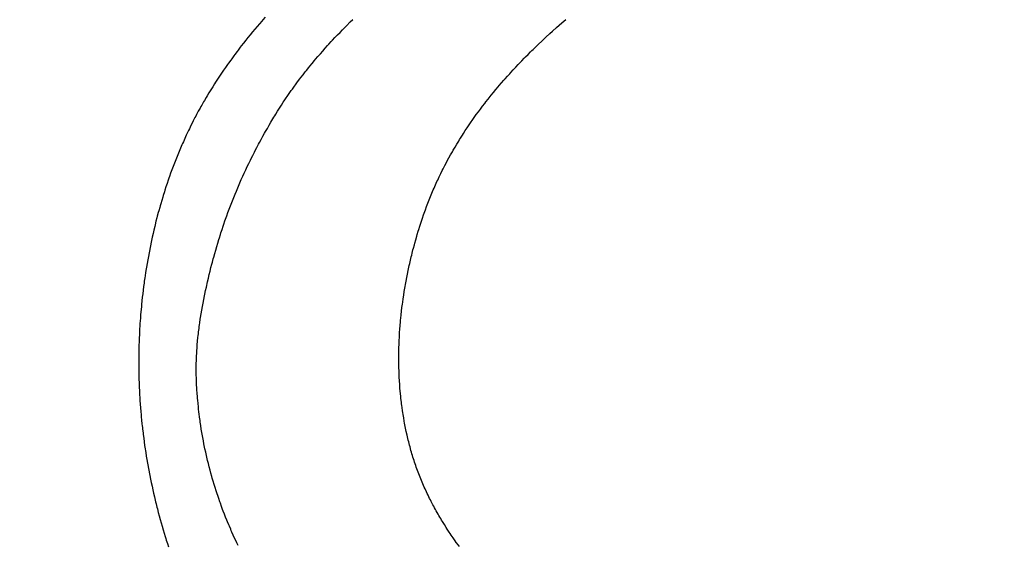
# Model space of a CAD drawing. Header units: inches. Extents: x 0 to 16, y 0 to 10.
# Tile 16 of 34: x 13.487 to 13.723, y 1.571 to 1.697. Entities that reach past the tile are written whole.
import ezdxf

# ---------------------------------------------------------------- set-up
doc = ezdxf.new("R2010")
doc.units = ezdxf.units.IN
doc.header["$LTSCALE"] = 0.935
doc.header["$MEASUREMENT"] = 0
doc.layers.get('0').update_dxf_attribs({"linetype": 'CONTINUOUS'})
doc.styles.get("Standard").update_dxf_attribs({"font": 'txt', "width": 0.8})
doc.dimstyles.new('DIMSTYLE_2', dxfattribs={"dimtxt": 0.15625, "dimasz": 0.1875, "dimexe": 0.125, "dimexo": 0.0625, "dimgap": 0.039062, "dimtad": 0, "dimtih": 1, "dimtoh": 1, "dimlfac": 15.384615, "dimzin": 4, "dimdsep": 46, "dimtxsty": 'STANDARD', "dimblk": '_FILLED', "dimblk1": '_FILLED', "dimblk2": '_FILLED', "dimcen": 0.09, "dimazin": 1, "dimtfac": 1, "dimtofl": 0, "dimtmove": 0, "dimatfit": 3, "dimldrblk": '_FILLED', "dimfxl": 1, "dimtolj": 1, "dimtzin": 4, "dimarcsym": 0})

# ---------------------------------------------------------------- blocks, each defined once
blk = doc.blocks.new('*D14')
at = {"color": 2, "linetype": 'CONTINUOUS'}
for p, q in [((11.64229, 3.47656), (11.6699, 3.47656)), ((11.6699, 3.47656), (11.75016, 2.93135)), ((11.75016, 2.93135), (13.1578, 2.93135))]:
    blk.add_line(p, q, dxfattribs=at)
at = {"color": 2, "linetype": 'CONTINUOUS', "insert": (13.23592, 3.00948), "char_height": 0.15625, "width": 0.625, "attachment_point": 1, "line_spacing_factor": 0.9}
blk.add_mtext('34.12', dxfattribs=at)
blk = doc.blocks.new('_FILLED')
at = {"color": 0, "linetype": 'BYBLOCK'}
blk.add_solid([(0, 0), (-1, 0.1667), (-1, -0.1667)], dxfattribs=at)
blk = doc.blocks.new('*D16')
at = {"color": 2, "linetype": 'CONTINUOUS'}
for p, q in [((11.43921, 3.50789), (11.73147, 3.50789)), ((11.73147, 3.50789), (11.77388, 3.17282)), ((11.77388, 3.17282), (13.1578, 3.17282))]:
    blk.add_line(p, q, dxfattribs=at)
at = {"color": 2, "linetype": 'CONTINUOUS', "insert": (13.23592, 3.25095), "char_height": 0.15625, "width": 0.625, "attachment_point": 1, "line_spacing_factor": 0.9}
blk.add_mtext('34.60', dxfattribs=at)
blk = doc.blocks.new('*D17')
at = {"color": 2, "linetype": 'CONTINUOUS'}
for p, q in [((11.33237, 3.51328), (11.47623, 3.87407)), ((11.47623, 3.87407), (13.1578, 3.87407)), ((11.27103, 3.51328), (11.33237, 3.51328))]:
    blk.add_line(p, q, dxfattribs=at)
at = {"color": 2, "linetype": 'CONTINUOUS', "insert": (13.23592, 3.9522), "char_height": 0.15625, "width": 0.625, "attachment_point": 1, "line_spacing_factor": 0.9}
blk.add_mtext('34.69', dxfattribs=at)
blk = doc.blocks.new('*D18')
at = {"color": 2, "linetype": 'CONTINUOUS'}
blk.add_line((11.85891, 3.50959), (13.1578, 3.50959), dxfattribs=at)
at = {"color": 2, "linetype": 'CONTINUOUS', "insert": (13.23592, 3.58772), "char_height": 0.15625, "width": 0.625, "attachment_point": 1, "line_spacing_factor": 0.9}
blk.add_mtext('34.63', dxfattribs=at)

msp = doc.modelspace()

# ---------------------------------------------------------------- linework, layer by layer
at = {"color": 2, "linetype": 'CONTINUOUS'}
for p, q in [((13.54473, 1.6959), (13.54417, 1.69526)), ((13.54529, 1.69655), (13.54473, 1.6959)), ((13.54557, 1.69687), (13.54529, 1.69655)), ((13.54614, 1.69751), (13.54557, 1.69687)), ((13.56553, 1.69542), (13.56645, 1.69635)), ((13.56645, 1.69635), (13.56708, 1.69696)), ((13.61579, 1.69498), (13.61642, 1.69554)), ((13.61642, 1.69554), (13.61707, 1.6961)), ((13.61707, 1.6961), (13.61803, 1.69693)), ((13.54253, 1.69329), (13.54199, 1.69263)), ((13.54307, 1.69395), (13.54253, 1.69329)), ((13.54362, 1.6946), (13.54307, 1.69395)), ((13.54417, 1.69526), (13.54362, 1.6946)), ((13.5628, 1.6926), (13.5634, 1.69323)), ((13.5634, 1.69323), (13.564, 1.69386)), ((13.564, 1.69386), (13.56461, 1.69449)), ((13.56461, 1.69449), (13.56522, 1.69511)), ((13.56522, 1.69511), (13.56553, 1.69542)), ((13.61326, 1.6927), (13.6142, 1.69356)), ((13.6142, 1.69356), (13.61483, 1.69413)), ((13.61483, 1.69413), (13.61579, 1.69498)), ((13.54093, 1.6913), (13.5404, 1.69063)), ((13.54146, 1.69197), (13.54093, 1.6913)), ((13.54199, 1.69263), (13.54146, 1.69197)), ((13.56103, 1.69068), (13.56132, 1.691)), ((13.56132, 1.691), (13.56191, 1.69165)), ((13.56191, 1.69165), (13.56221, 1.69197)), ((13.56221, 1.69197), (13.5628, 1.6926)), ((13.6111, 1.69066), (13.6114, 1.69095)), ((13.6114, 1.69095), (13.61233, 1.69183)), ((13.61233, 1.69183), (13.61264, 1.69212)), ((13.61264, 1.69212), (13.61326, 1.6927)), ((13.53886, 1.68859), (13.5386, 1.68825)), ((13.53937, 1.68927), (13.53886, 1.68859)), ((13.53963, 1.68961), (13.53937, 1.68927)), ((13.54014, 1.69029), (13.53963, 1.68961)), ((13.5404, 1.69063), (13.54014, 1.69029)), ((13.55873, 1.68808), (13.5593, 1.68873)), ((13.5593, 1.68873), (13.55987, 1.68939)), ((13.55987, 1.68939), (13.56045, 1.69004)), ((13.56045, 1.69004), (13.56103, 1.69068)), ((13.60838, 1.68798), (13.60898, 1.68858)), ((13.60898, 1.68858), (13.60958, 1.68918)), ((13.60958, 1.68918), (13.60988, 1.68948)), ((13.60988, 1.68948), (13.61018, 1.68977)), ((13.61018, 1.68977), (13.61049, 1.69007)), ((13.61049, 1.69007), (13.6111, 1.69066)), ((13.5371, 1.68618), (13.53661, 1.68548)), ((13.53735, 1.68653), (13.5371, 1.68618)), ((13.53785, 1.68722), (13.53735, 1.68653)), ((13.5381, 1.68756), (13.53785, 1.68722)), ((13.5386, 1.68825), (13.5381, 1.68756)), ((13.55679, 1.68575), (13.55734, 1.68642)), ((13.55734, 1.68642), (13.55789, 1.68709)), ((13.55789, 1.68709), (13.55817, 1.68742)), ((13.55817, 1.68742), (13.55873, 1.68808)), ((13.60603, 1.68554), (13.60661, 1.68615)), ((13.60661, 1.68615), (13.6069, 1.68646)), ((13.6069, 1.68646), (13.60749, 1.68707)), ((13.60749, 1.68707), (13.60808, 1.68768)), ((13.60808, 1.68768), (13.60838, 1.68798)), ((13.53565, 1.68407), (13.53517, 1.68337)), ((13.53613, 1.68478), (13.53565, 1.68407)), ((13.53661, 1.68548), (13.53613, 1.68478)), ((13.55465, 1.68305), (13.55517, 1.68373)), ((13.55517, 1.68373), (13.5557, 1.68441)), ((13.5557, 1.68441), (13.55597, 1.68475)), ((13.55597, 1.68475), (13.55651, 1.68542)), ((13.55651, 1.68542), (13.55679, 1.68575)), ((13.60403, 1.68336), (13.60459, 1.68398)), ((13.60459, 1.68398), (13.60488, 1.6843)), ((13.60488, 1.6843), (13.60545, 1.68492)), ((13.60545, 1.68492), (13.60603, 1.68554)), ((13.53401, 1.68158), (13.53355, 1.68086)), ((13.53424, 1.68194), (13.53401, 1.68158)), ((13.5347, 1.68265), (13.53424, 1.68194)), ((13.53517, 1.68337), (13.5347, 1.68265)), ((13.55336, 1.68134), (13.55387, 1.68203)), ((13.55387, 1.68203), (13.55438, 1.68271)), ((13.55438, 1.68271), (13.55465, 1.68305)), ((13.60208, 1.68113), (13.60263, 1.68177)), ((13.60263, 1.68177), (13.60319, 1.68241)), ((13.60319, 1.68241), (13.60347, 1.68272)), ((13.60347, 1.68272), (13.60403, 1.68336)), ((13.53265, 1.67941), (13.53221, 1.67868)), ((13.5331, 1.68013), (13.53265, 1.67941)), ((13.53355, 1.68086), (13.5331, 1.68013)), ((13.55138, 1.67856), (13.55186, 1.67926)), ((13.55186, 1.67926), (13.55235, 1.67995)), ((13.55235, 1.67995), (13.5526, 1.6803)), ((13.5526, 1.6803), (13.5531, 1.68099)), ((13.5531, 1.68099), (13.55336, 1.68134)), ((13.60019, 1.67886), (13.60073, 1.67951)), ((13.60073, 1.67951), (13.60127, 1.68016)), ((13.60127, 1.68016), (13.60181, 1.68081)), ((13.60181, 1.68081), (13.60208, 1.68113)), ((13.53135, 1.67721), (13.53093, 1.67647)), ((13.53157, 1.67758), (13.53135, 1.67721)), ((13.532, 1.67831), (13.53157, 1.67758)), ((13.53221, 1.67868), (13.532, 1.67831)), ((13.54997, 1.67644), (13.55043, 1.67715)), ((13.55043, 1.67715), (13.55066, 1.6775)), ((13.55066, 1.6775), (13.55114, 1.67821)), ((13.55114, 1.67821), (13.55138, 1.67856)), ((13.59811, 1.67621), (13.59862, 1.67688)), ((13.59862, 1.67688), (13.59888, 1.67721)), ((13.59888, 1.67721), (13.5994, 1.67787)), ((13.5994, 1.67787), (13.59967, 1.6782)), ((13.59967, 1.6782), (13.60019, 1.67886)), ((13.53011, 1.67498), (13.52971, 1.67423)), ((13.53052, 1.67572), (13.53011, 1.67498)), ((13.53072, 1.6761), (13.53052, 1.67572)), ((13.53093, 1.67647), (13.53072, 1.6761)), ((13.54839, 1.67392), (13.54862, 1.6743)), ((13.54862, 1.6743), (13.54906, 1.67502)), ((13.54906, 1.67502), (13.54951, 1.67573)), ((13.54951, 1.67573), (13.54997, 1.67644)), ((13.5966, 1.67418), (13.5971, 1.67486)), ((13.5971, 1.67486), (13.5976, 1.67553)), ((13.5976, 1.67553), (13.59811, 1.67621)), ((13.52873, 1.67233), (13.52835, 1.67157)), ((13.52892, 1.67271), (13.52873, 1.67233)), ((13.52931, 1.67347), (13.52892, 1.67271)), ((13.52951, 1.67385), (13.52931, 1.67347)), ((13.52971, 1.67423), (13.52951, 1.67385)), ((13.54705, 1.67166), (13.54749, 1.67242)), ((13.54749, 1.67242), (13.54772, 1.67279)), ((13.54772, 1.67279), (13.54817, 1.67355)), ((13.54817, 1.67355), (13.54839, 1.67392)), ((13.59491, 1.67177), (13.59538, 1.67246)), ((13.59538, 1.67246), (13.59563, 1.67281)), ((13.59563, 1.67281), (13.59611, 1.67349)), ((13.59611, 1.67349), (13.5966, 1.67418)), ((13.52761, 1.67004), (13.52724, 1.66926)), ((13.52779, 1.67042), (13.52761, 1.67004)), ((13.52797, 1.67081), (13.52779, 1.67042)), ((13.52835, 1.67157), (13.52797, 1.67081)), ((13.54556, 1.66902), (13.54598, 1.66978)), ((13.54598, 1.66978), (13.54619, 1.67015)), ((13.54619, 1.67015), (13.54662, 1.67091)), ((13.54662, 1.67091), (13.54705, 1.67166)), ((13.59328, 1.6693), (13.59351, 1.66966)), ((13.59351, 1.66966), (13.59397, 1.67036)), ((13.59397, 1.67036), (13.59443, 1.67107)), ((13.59443, 1.67107), (13.59491, 1.67177)), ((13.52636, 1.66732), (13.52619, 1.66693)), ((13.52654, 1.66771), (13.52636, 1.66732)), ((13.52689, 1.66849), (13.52654, 1.66771)), ((13.52706, 1.66888), (13.52689, 1.66849)), ((13.52724, 1.66926), (13.52706, 1.66888)), ((13.54453, 1.66712), (13.54473, 1.6675)), ((13.54473, 1.6675), (13.54514, 1.66826)), ((13.54514, 1.66826), (13.54556, 1.66902)), ((13.59194, 1.66715), (13.59238, 1.66787)), ((13.59238, 1.66787), (13.59261, 1.66823)), ((13.59261, 1.66823), (13.59283, 1.66859)), ((13.59283, 1.66859), (13.59328, 1.6693)), ((13.52552, 1.66536), (13.52519, 1.66457)), ((13.52569, 1.66575), (13.52552, 1.66536)), ((13.52585, 1.66614), (13.52569, 1.66575)), ((13.52619, 1.66693), (13.52585, 1.66614)), ((13.54314, 1.66445), (13.54353, 1.66522)), ((13.54353, 1.66522), (13.54373, 1.6656)), ((13.54373, 1.6656), (13.54413, 1.66636)), ((13.54413, 1.66636), (13.54453, 1.66712)), ((13.59046, 1.6646), (13.59087, 1.66533)), ((13.59087, 1.66533), (13.59108, 1.6657)), ((13.59108, 1.6657), (13.59151, 1.66643)), ((13.59151, 1.66643), (13.59194, 1.66715)), ((13.52456, 1.66298), (13.52425, 1.66218)), ((13.52487, 1.66377), (13.52456, 1.66298)), ((13.52503, 1.66417), (13.52487, 1.66377)), ((13.52519, 1.66457), (13.52503, 1.66417)), ((13.54183, 1.66176), (13.5422, 1.66253)), ((13.5422, 1.66253), (13.54257, 1.6633)), ((13.54257, 1.6633), (13.54276, 1.66368)), ((13.54276, 1.66368), (13.54314, 1.66445)), ((13.58905, 1.66199), (13.58944, 1.66274)), ((13.58944, 1.66274), (13.58964, 1.66311)), ((13.58964, 1.66311), (13.59005, 1.66386)), ((13.59005, 1.66386), (13.59046, 1.6646)), ((13.5235, 1.66017), (13.52321, 1.65937)), ((13.52365, 1.66058), (13.5235, 1.66017)), ((13.52395, 1.66138), (13.52365, 1.66058)), ((13.52425, 1.66218), (13.52395, 1.66138)), ((13.54075, 1.65944), (13.5411, 1.66022)), ((13.5411, 1.66022), (13.54146, 1.66099)), ((13.54146, 1.66099), (13.54183, 1.66176)), ((13.58809, 1.6601), (13.58847, 1.66086)), ((13.58847, 1.66086), (13.58866, 1.66124)), ((13.58866, 1.66124), (13.58905, 1.66199)), ((13.52293, 1.65856), (13.52266, 1.65775)), ((13.52307, 1.65896), (13.52293, 1.65856)), ((13.52321, 1.65937), (13.52307, 1.65896)), ((13.53972, 1.65711), (13.54006, 1.65789)), ((13.54006, 1.65789), (13.5404, 1.65866)), ((13.5404, 1.65866), (13.54075, 1.65944)), ((13.58682, 1.6574), (13.58718, 1.65817)), ((13.58718, 1.65817), (13.58736, 1.65856)), ((13.58736, 1.65856), (13.58772, 1.65933)), ((13.58772, 1.65933), (13.58809, 1.6601)), ((13.52199, 1.65571), (13.52173, 1.65489)), ((13.52212, 1.65612), (13.52199, 1.65571)), ((13.52238, 1.65693), (13.52212, 1.65612)), ((13.52266, 1.65775), (13.52238, 1.65693)), ((13.5389, 1.65514), (13.53922, 1.65593)), ((13.53922, 1.65593), (13.53955, 1.65671)), ((13.53955, 1.65671), (13.53972, 1.65711)), ((13.58597, 1.65544), (13.58631, 1.65622)), ((13.58631, 1.65622), (13.58648, 1.65662)), ((13.58648, 1.65662), (13.58682, 1.6574)), ((13.52136, 1.65366), (13.52112, 1.65283)), ((13.52161, 1.65448), (13.52136, 1.65366)), ((13.52173, 1.65489), (13.52161, 1.65448)), ((13.5378, 1.65238), (13.53811, 1.65317)), ((13.53811, 1.65317), (13.53826, 1.65357)), ((13.53826, 1.65357), (13.53858, 1.65436)), ((13.53858, 1.65436), (13.5389, 1.65514)), ((13.58486, 1.65264), (13.58517, 1.65345)), ((13.58517, 1.65345), (13.58548, 1.65425)), ((13.58548, 1.65425), (13.58565, 1.65464)), ((13.58565, 1.65464), (13.58581, 1.65504)), ((13.58581, 1.65504), (13.58597, 1.65544)), ((13.52054, 1.65077), (13.52031, 1.64994)), ((13.52065, 1.65118), (13.52054, 1.65077)), ((13.52088, 1.65201), (13.52065, 1.65118)), ((13.521, 1.65242), (13.52088, 1.65201)), ((13.52112, 1.65283), (13.521, 1.65242)), ((13.53691, 1.64998), (13.5372, 1.65078)), ((13.5372, 1.65078), (13.5375, 1.65158)), ((13.5375, 1.65158), (13.5378, 1.65238)), ((13.58413, 1.65063), (13.58441, 1.65143)), ((13.58441, 1.65143), (13.58471, 1.65224)), ((13.58471, 1.65224), (13.58486, 1.65264)), ((13.51999, 1.64869), (13.51978, 1.64785)), ((13.5202, 1.64952), (13.51999, 1.64869)), ((13.52031, 1.64994), (13.5202, 1.64952)), ((13.53621, 1.64797), (13.53649, 1.64877)), ((13.53649, 1.64877), (13.53663, 1.64918)), ((13.53663, 1.64918), (13.53691, 1.64998)), ((13.58333, 1.64828), (13.58346, 1.64868)), ((13.58346, 1.64868), (13.58372, 1.64946)), ((13.58372, 1.64946), (13.58399, 1.65024)), ((13.58399, 1.65024), (13.58413, 1.65063)), ((13.51938, 1.64618), (13.51929, 1.64576)), ((13.51948, 1.6466), (13.51938, 1.64618)), ((13.51968, 1.64744), (13.51948, 1.6466)), ((13.51978, 1.64785), (13.51968, 1.64744)), ((13.53553, 1.64594), (13.5358, 1.64675)), ((13.5358, 1.64675), (13.53607, 1.64756)), ((13.53607, 1.64756), (13.53621, 1.64797)), ((13.58246, 1.6455), (13.58271, 1.6463)), ((13.58271, 1.6463), (13.58283, 1.6467)), ((13.58283, 1.6467), (13.58308, 1.64749)), ((13.58308, 1.64749), (13.58333, 1.64828)), ((13.51901, 1.6445), (13.51882, 1.64366)), ((13.5191, 1.64492), (13.51901, 1.6445)), ((13.51929, 1.64576), (13.5191, 1.64492)), ((13.53476, 1.64348), (13.53501, 1.6443)), ((13.53501, 1.6443), (13.53514, 1.64471)), ((13.53514, 1.64471), (13.5354, 1.64553)), ((13.5354, 1.64553), (13.53553, 1.64594)), ((13.58189, 1.64348), (13.58211, 1.64429)), ((13.58211, 1.64429), (13.58235, 1.6451)), ((13.58235, 1.6451), (13.58246, 1.6455)), ((13.5184, 1.64156), (13.51832, 1.64114)), ((13.51856, 1.6424), (13.5184, 1.64156)), ((13.51865, 1.64282), (13.51856, 1.6424)), ((13.51882, 1.64366), (13.51865, 1.64282)), ((13.53404, 1.64099), (13.53428, 1.64182)), ((13.53428, 1.64182), (13.53452, 1.64265)), ((13.53452, 1.64265), (13.53476, 1.64348)), ((13.58125, 1.64104), (13.58145, 1.64186)), ((13.58145, 1.64186), (13.58156, 1.64226)), ((13.58156, 1.64226), (13.58178, 1.64308)), ((13.58178, 1.64308), (13.58189, 1.64348)), ((13.518, 1.63945), (13.51786, 1.6386)), ((13.51816, 1.64029), (13.518, 1.63945)), ((13.51832, 1.64114), (13.51816, 1.64029)), ((13.53347, 1.6389), (13.53369, 1.63974)), ((13.53369, 1.63974), (13.53381, 1.64015)), ((13.53381, 1.64015), (13.53404, 1.64099)), ((13.58066, 1.63857), (13.58085, 1.63939)), ((13.58085, 1.63939), (13.58104, 1.64022)), ((13.58104, 1.64022), (13.58114, 1.64063)), ((13.58114, 1.64063), (13.58125, 1.64104)), ((13.51765, 1.63733), (13.51751, 1.63648)), ((13.51771, 1.63775), (13.51765, 1.63733)), ((13.51786, 1.6386), (13.51771, 1.63775)), ((13.53272, 1.63593), (13.53293, 1.63678)), ((13.53293, 1.63678), (13.53314, 1.63763)), ((13.53314, 1.63763), (13.53336, 1.63847)), ((13.53336, 1.63847), (13.53347, 1.6389)), ((13.58012, 1.63607), (13.58029, 1.63691)), ((13.58029, 1.63691), (13.58047, 1.63774)), ((13.58047, 1.63774), (13.58056, 1.63815)), ((13.58056, 1.63815), (13.58066, 1.63857)), ((13.5172, 1.63436), (13.51714, 1.63393)), ((13.51732, 1.63521), (13.5172, 1.63436)), ((13.51738, 1.63563), (13.51732, 1.63521)), ((13.51751, 1.63648), (13.51738, 1.63563)), ((13.53233, 1.63424), (13.53252, 1.63508)), ((13.53252, 1.63508), (13.53272, 1.63593)), ((13.57972, 1.63398), (13.5798, 1.6344)), ((13.5798, 1.6344), (13.57996, 1.63524)), ((13.57996, 1.63524), (13.58012, 1.63607)), ((13.51692, 1.63223), (13.51682, 1.63138)), ((13.51703, 1.63308), (13.51692, 1.63223)), ((13.51714, 1.63393), (13.51703, 1.63308)), ((13.53168, 1.63128), (13.53186, 1.63213)), ((13.53186, 1.63213), (13.53204, 1.63298)), ((13.53204, 1.63298), (13.53233, 1.63424)), ((13.57936, 1.63187), (13.57943, 1.63229)), ((13.57943, 1.63229), (13.57957, 1.63314)), ((13.57957, 1.63314), (13.57965, 1.63356)), ((13.57965, 1.63356), (13.57972, 1.63398)), ((13.51663, 1.62968), (13.51654, 1.62882)), ((13.51672, 1.63053), (13.51663, 1.62968)), ((13.51682, 1.63138), (13.51672, 1.63053)), ((13.53126, 1.62914), (13.53142, 1.63)), ((13.53142, 1.63), (13.53159, 1.63085)), ((13.53159, 1.63085), (13.53168, 1.63128)), ((13.57899, 1.62933), (13.57911, 1.63018)), ((13.57911, 1.63018), (13.57923, 1.63103)), ((13.57923, 1.63103), (13.57936, 1.63187)), ((13.51642, 1.62755), (13.51639, 1.62712)), ((13.5165, 1.6284), (13.51642, 1.62755)), ((13.51654, 1.62882), (13.5165, 1.6284)), ((13.5308, 1.62656), (13.53094, 1.62742)), ((13.53094, 1.62742), (13.5311, 1.62828)), ((13.5311, 1.62828), (13.53126, 1.62914)), ((13.57863, 1.62635), (13.57872, 1.62721)), ((13.57872, 1.62721), (13.57882, 1.62806)), ((13.57882, 1.62806), (13.57893, 1.62891)), ((13.57893, 1.62891), (13.57899, 1.62933)), ((13.51622, 1.62499), (13.51616, 1.62414)), ((13.51625, 1.62542), (13.51622, 1.62499)), ((13.51632, 1.62627), (13.51625, 1.62542)), ((13.51639, 1.62712), (13.51632, 1.62627)), ((13.53046, 1.6244), (13.53059, 1.62526)), ((13.53059, 1.62526), (13.53066, 1.62569)), ((13.53066, 1.62569), (13.5308, 1.62656)), ((13.57846, 1.62465), (13.5785, 1.62507)), ((13.5785, 1.62507), (13.57854, 1.6255)), ((13.57854, 1.6255), (13.57863, 1.62635)), ((13.51608, 1.62287), (13.51606, 1.62244)), ((13.51613, 1.62372), (13.51608, 1.62287)), ((13.51616, 1.62414), (13.51613, 1.62372)), ((13.53018, 1.62223), (13.53023, 1.62266)), ((13.53023, 1.62266), (13.53029, 1.62309)), ((13.53029, 1.62309), (13.53034, 1.62353)), ((13.53034, 1.62353), (13.5304, 1.62396)), ((13.5304, 1.62396), (13.53046, 1.6244)), ((13.57826, 1.62208), (13.57832, 1.62294)), ((13.57832, 1.62294), (13.57839, 1.62379)), ((13.57839, 1.62379), (13.57846, 1.62465)), ((13.51598, 1.62074), (13.51595, 1.61989)), ((13.51602, 1.62159), (13.51598, 1.62074)), ((13.51606, 1.62244), (13.51602, 1.62159)), ((13.52995, 1.62005), (13.53003, 1.62092)), ((13.53003, 1.62092), (13.53008, 1.62136)), ((13.53008, 1.62136), (13.53013, 1.62179)), ((13.53013, 1.62179), (13.53018, 1.62223)), ((13.57815, 1.61994), (13.57817, 1.62037)), ((13.57817, 1.62037), (13.57819, 1.6208)), ((13.57819, 1.6208), (13.57824, 1.62165)), ((13.57824, 1.62165), (13.57826, 1.62208)), ((13.51589, 1.61777), (13.51587, 1.61693)), ((13.5159, 1.6182), (13.51589, 1.61777)), ((13.51592, 1.61904), (13.5159, 1.6182)), ((13.51595, 1.61989), (13.51592, 1.61904)), ((13.52974, 1.61744), (13.52977, 1.61788)), ((13.52977, 1.61788), (13.5298, 1.61831)), ((13.5298, 1.61831), (13.52983, 1.61875)), ((13.52983, 1.61875), (13.52987, 1.61918)), ((13.52987, 1.61918), (13.52995, 1.62005)), ((13.57807, 1.61694), (13.57808, 1.6178)), ((13.57808, 1.6178), (13.5781, 1.61866)), ((13.5781, 1.61866), (13.57812, 1.61908)), ((13.57812, 1.61908), (13.57813, 1.61951)), ((13.57813, 1.61951), (13.57815, 1.61994)), ((13.51587, 1.61693), (13.51586, 1.61608)), ((13.51586, 1.61608), (13.51586, 1.61523)), ((13.52964, 1.61527), (13.52966, 1.6157)), ((13.52966, 1.6157), (13.52967, 1.61614)), ((13.52967, 1.61614), (13.52969, 1.61657)), ((13.52969, 1.61657), (13.52972, 1.61701)), ((13.52972, 1.61701), (13.52974, 1.61744)), ((13.57806, 1.61609), (13.57807, 1.61694)), ((13.57807, 1.61523), (13.57806, 1.61609)), ((13.51586, 1.61523), (13.51586, 1.61439)), ((13.51586, 1.61439), (13.51586, 1.61396)), ((13.51586, 1.61396), (13.51587, 1.6131)), ((13.51587, 1.6131), (13.51588, 1.61225)), ((13.52961, 1.61396), (13.52962, 1.6144)), ((13.52961, 1.61353), (13.52961, 1.61396)), ((13.52961, 1.6131), (13.52961, 1.61353)), ((13.52961, 1.61266), (13.52961, 1.6131)), ((13.52962, 1.6144), (13.52963, 1.61483)), ((13.52963, 1.61483), (13.52964, 1.61527)), ((13.57807, 1.61481), (13.57807, 1.61523)), ((13.57808, 1.61438), (13.57807, 1.61481)), ((13.5781, 1.61353), (13.57808, 1.61438)), ((13.57811, 1.6131), (13.5781, 1.61353)), ((13.57812, 1.61267), (13.57811, 1.6131)), ((13.51588, 1.61225), (13.5159, 1.61139)), ((13.5159, 1.61139), (13.51591, 1.61096)), ((13.51591, 1.61096), (13.51594, 1.61011)), ((13.52962, 1.61223), (13.52961, 1.61266)), ((13.52963, 1.6118), (13.52962, 1.61223)), ((13.52964, 1.61137), (13.52963, 1.6118)), ((13.52965, 1.61093), (13.52964, 1.61137)), ((13.52967, 1.6105), (13.52965, 1.61093)), ((13.57816, 1.61182), (13.57812, 1.61267)), ((13.57818, 1.61139), (13.57816, 1.61182)), ((13.57822, 1.61054), (13.57818, 1.61139)), ((13.51594, 1.61011), (13.51596, 1.60968)), ((13.51596, 1.60968), (13.51599, 1.60882)), ((13.51599, 1.60882), (13.51601, 1.60839)), ((13.51601, 1.60839), (13.51603, 1.60796)), ((13.52969, 1.61008), (13.52967, 1.6105)), ((13.52971, 1.60967), (13.52969, 1.61008)), ((13.52976, 1.60883), (13.52971, 1.60967)), ((13.52978, 1.60842), (13.52976, 1.60883)), ((13.52984, 1.60759), (13.52978, 1.60842)), ((13.57828, 1.60969), (13.57822, 1.61054)), ((13.57831, 1.60927), (13.57828, 1.60969)), ((13.57834, 1.60885), (13.57831, 1.60927)), ((13.57841, 1.608), (13.57834, 1.60885)), ((13.51603, 1.60796), (13.51606, 1.60754)), ((13.51606, 1.60754), (13.51608, 1.60711)), ((13.51608, 1.60711), (13.5161, 1.60668)), ((13.5161, 1.60668), (13.51616, 1.60582)), ((13.5299, 1.60676), (13.52984, 1.60759)), ((13.52994, 1.60635), (13.5299, 1.60676)), ((13.52997, 1.60594), (13.52994, 1.60635)), ((13.57845, 1.60758), (13.57841, 1.608)), ((13.57854, 1.60673), (13.57845, 1.60758)), ((13.57858, 1.60631), (13.57854, 1.60673)), ((13.57868, 1.60547), (13.57858, 1.60631)), ((13.51616, 1.60582), (13.51622, 1.60496)), ((13.51622, 1.60496), (13.51628, 1.60411)), ((13.51628, 1.60411), (13.51635, 1.60325)), ((13.53005, 1.60512), (13.52997, 1.60594)), ((13.53013, 1.6043), (13.53005, 1.60512)), ((13.53018, 1.60389), (13.53013, 1.6043)), ((13.53027, 1.60307), (13.53018, 1.60389)), ((13.57873, 1.60505), (13.57868, 1.60547)), ((13.57879, 1.60463), (13.57873, 1.60505)), ((13.57884, 1.60421), (13.57879, 1.60463)), ((13.57896, 1.60337), (13.57884, 1.60421)), ((13.51635, 1.60325), (13.51643, 1.60239)), ((13.51643, 1.60239), (13.51647, 1.60197)), ((13.51647, 1.60197), (13.51655, 1.60111)), ((13.53032, 1.60267), (13.53027, 1.60307)), ((13.53042, 1.60185), (13.53032, 1.60267)), ((13.53053, 1.60105), (13.53042, 1.60185)), ((13.57902, 1.60295), (13.57896, 1.60337)), ((13.57909, 1.60254), (13.57902, 1.60295)), ((13.57916, 1.60212), (13.57909, 1.60254)), ((13.57923, 1.6017), (13.57916, 1.60212)), ((13.57937, 1.60087), (13.57923, 1.6017)), ((13.51655, 1.60111), (13.51664, 1.60025)), ((13.51664, 1.60025), (13.51669, 1.59983)), ((13.51669, 1.59983), (13.51673, 1.5994)), ((13.51673, 1.5994), (13.51678, 1.59897)), ((13.51678, 1.59897), (13.51689, 1.59811)), ((13.53059, 1.60064), (13.53053, 1.60105)), ((13.53071, 1.59984), (13.53059, 1.60064)), ((13.53083, 1.59903), (13.53071, 1.59984)), ((13.5309, 1.59863), (13.53083, 1.59903)), ((13.57945, 1.60046), (13.57937, 1.60087)), ((13.57952, 1.60005), (13.57945, 1.60046)), ((13.57961, 1.59963), (13.57952, 1.60005)), ((13.57969, 1.59922), (13.57961, 1.59963)), ((13.57977, 1.59881), (13.57969, 1.59922)), ((13.51689, 1.59811), (13.51694, 1.59769)), ((13.51694, 1.59769), (13.51705, 1.59683)), ((13.51705, 1.59683), (13.51716, 1.59598)), ((13.53103, 1.59783), (13.5309, 1.59863)), ((13.53117, 1.59704), (13.53103, 1.59783)), ((13.53124, 1.59664), (13.53117, 1.59704)), ((13.53132, 1.59624), (13.53124, 1.59664)), ((13.57986, 1.5984), (13.57977, 1.59881)), ((13.58004, 1.59758), (13.57986, 1.5984)), ((13.58023, 1.59676), (13.58004, 1.59758)), ((13.58033, 1.59636), (13.58023, 1.59676)), ((13.51716, 1.59598), (13.51728, 1.59512)), ((13.51728, 1.59512), (13.51735, 1.5947)), ((13.51735, 1.5947), (13.51754, 1.59342)), ((13.53147, 1.59545), (13.53132, 1.59624)), ((13.53155, 1.59506), (13.53147, 1.59545)), ((13.53171, 1.59427), (13.53155, 1.59506)), ((13.53188, 1.59349), (13.53171, 1.59427)), ((13.58043, 1.59595), (13.58033, 1.59636)), ((13.58054, 1.59554), (13.58043, 1.59595)), ((13.58064, 1.59514), (13.58054, 1.59554)), ((13.58075, 1.59474), (13.58064, 1.59514)), ((13.58097, 1.59393), (13.58075, 1.59474)), ((13.51754, 1.59342), (13.51768, 1.59257)), ((13.51768, 1.59257), (13.51782, 1.59172)), ((13.53197, 1.59309), (13.53188, 1.59349)), ((13.53215, 1.59231), (13.53197, 1.59309)), ((13.53233, 1.59153), (13.53215, 1.59231)), ((13.58109, 1.59353), (13.58097, 1.59393)), ((13.58121, 1.59313), (13.58109, 1.59353)), ((13.58133, 1.59273), (13.58121, 1.59313)), ((13.58145, 1.59233), (13.58133, 1.59273)), ((13.58157, 1.59193), (13.58145, 1.59233)), ((13.5817, 1.59154), (13.58157, 1.59193)), ((13.51782, 1.59172), (13.51796, 1.59087)), ((13.51796, 1.59087), (13.51804, 1.59044)), ((13.51804, 1.59044), (13.51819, 1.5896)), ((13.51819, 1.5896), (13.51827, 1.58917)), ((13.53252, 1.59076), (13.53233, 1.59153)), ((13.53272, 1.58998), (13.53252, 1.59076)), ((13.53292, 1.58921), (13.53272, 1.58998)), ((13.58183, 1.59113), (13.5817, 1.59154)), ((13.58197, 1.59072), (13.58183, 1.59113)), ((13.58211, 1.59031), (13.58197, 1.59072)), ((13.58225, 1.5899), (13.58211, 1.59031)), ((13.5824, 1.5895), (13.58225, 1.5899)), ((13.51827, 1.58917), (13.51843, 1.58832)), ((13.51843, 1.58832), (13.51851, 1.5879)), ((13.51851, 1.5879), (13.51868, 1.58706)), ((13.53313, 1.58845), (13.53292, 1.58921)), ((13.53334, 1.58768), (13.53313, 1.58845)), ((13.53345, 1.5873), (13.53334, 1.58768)), ((13.53367, 1.58654), (13.53345, 1.5873)), ((13.58255, 1.5891), (13.5824, 1.5895)), ((13.5827, 1.58869), (13.58255, 1.5891)), ((13.58285, 1.58829), (13.5827, 1.58869)), ((13.583, 1.58789), (13.58285, 1.58829)), ((13.58316, 1.5875), (13.583, 1.58789)), ((13.58332, 1.5871), (13.58316, 1.5875)), ((13.51868, 1.58706), (13.51886, 1.58621)), ((13.51886, 1.58621), (13.51904, 1.58537)), ((13.51904, 1.58537), (13.51922, 1.58453)), ((13.5339, 1.58578), (13.53367, 1.58654)), ((13.53414, 1.58502), (13.5339, 1.58578)), ((13.53437, 1.58427), (13.53414, 1.58502)), ((13.58348, 1.5867), (13.58332, 1.5871)), ((13.58365, 1.58631), (13.58348, 1.5867)), ((13.58382, 1.58592), (13.58365, 1.58631)), ((13.58399, 1.58553), (13.58382, 1.58592)), ((13.58416, 1.58514), (13.58399, 1.58553)), ((13.58433, 1.58475), (13.58416, 1.58514)), ((13.51922, 1.58453), (13.51941, 1.58368)), ((13.51941, 1.58368), (13.5196, 1.58285)), ((13.5196, 1.58285), (13.5197, 1.58243)), ((13.53462, 1.58352), (13.53437, 1.58427)), ((13.53475, 1.58314), (13.53462, 1.58352)), ((13.535, 1.58239), (13.53475, 1.58314)), ((13.58469, 1.58398), (13.58433, 1.58475)), ((13.58487, 1.58359), (13.58469, 1.58398)), ((13.58506, 1.58321), (13.58487, 1.58359)), ((13.58543, 1.58245), (13.58506, 1.58321)), ((13.58562, 1.58207), (13.58543, 1.58245)), ((13.5197, 1.58243), (13.51991, 1.58159)), ((13.51991, 1.58159), (13.52001, 1.58117)), ((13.52001, 1.58117), (13.52022, 1.58033)), ((13.52022, 1.58033), (13.52032, 1.57992)), ((13.53526, 1.58165), (13.535, 1.58239)), ((13.53539, 1.58128), (13.53526, 1.58165)), ((13.53566, 1.58054), (13.53539, 1.58128)), ((13.53593, 1.5798), (13.53566, 1.58054)), ((13.58582, 1.58169), (13.58562, 1.58207)), ((13.58621, 1.58094), (13.58582, 1.58169)), ((13.58641, 1.58056), (13.58621, 1.58094)), ((13.58661, 1.58019), (13.58641, 1.58056)), ((13.58681, 1.57982), (13.58661, 1.58019)), ((13.52032, 1.57992), (13.52054, 1.57908)), ((13.52054, 1.57908), (13.52076, 1.57825)), ((13.52076, 1.57825), (13.52099, 1.57742)), ((13.53607, 1.57943), (13.53593, 1.5798)), ((13.53636, 1.5787), (13.53607, 1.57943)), ((13.53664, 1.57797), (13.53636, 1.5787)), ((13.53694, 1.57724), (13.53664, 1.57797)), ((13.58702, 1.57945), (13.58681, 1.57982)), ((13.58723, 1.57908), (13.58702, 1.57945)), ((13.58744, 1.57871), (13.58723, 1.57908)), ((13.58765, 1.57834), (13.58744, 1.57871)), ((13.58787, 1.57798), (13.58765, 1.57834)), ((13.58808, 1.57761), (13.58787, 1.57798)), ((13.52099, 1.57742), (13.52122, 1.57659)), ((13.52122, 1.57659), (13.52146, 1.57577)), ((13.52146, 1.57577), (13.5217, 1.57494)), ((13.53708, 1.57688), (13.53694, 1.57724)), ((13.53739, 1.57615), (13.53708, 1.57688)), ((13.53754, 1.57579), (13.53739, 1.57615)), ((13.53785, 1.57507), (13.53754, 1.57579)), ((13.5883, 1.57725), (13.58808, 1.57761)), ((13.58852, 1.57689), (13.5883, 1.57725)), ((13.58897, 1.57617), (13.58852, 1.57689)), ((13.58942, 1.57545), (13.58897, 1.57617)), ((13.58965, 1.57509), (13.58942, 1.57545)), ((13.5217, 1.57494), (13.52195, 1.57412)), ((13.52195, 1.57412), (13.5222, 1.5733)), ((13.5222, 1.5733), (13.52232, 1.57289)), ((13.538, 1.57471), (13.53785, 1.57507)), ((13.53816, 1.57435), (13.538, 1.57471)), ((13.53848, 1.57364), (13.53816, 1.57435)), ((13.53864, 1.57328), (13.53848, 1.57364)), ((13.53897, 1.57257), (13.53864, 1.57328)), ((13.59012, 1.57439), (13.58965, 1.57509)), ((13.59036, 1.57403), (13.59012, 1.57439)), ((13.59059, 1.57368), (13.59036, 1.57403)), ((13.59107, 1.57298), (13.59059, 1.57368)), ((13.52232, 1.57289), (13.52245, 1.57248)), ((13.52245, 1.57248), (13.52271, 1.57166)), ((13.52271, 1.57166), (13.52298, 1.57085)), ((13.5393, 1.57186), (13.53897, 1.57257)), ((13.53964, 1.57115), (13.5393, 1.57186)), ((13.59156, 1.57229), (13.59107, 1.57298)), ((13.59181, 1.57194), (13.59156, 1.57229)), ((13.5923, 1.57125), (13.59181, 1.57194)), ((13.59256, 1.57091), (13.5923, 1.57125))]:
    msp.add_line(p, q, dxfattribs=at)

# ---------------------------------------------------------------- dimensions: what is measured, and where the dimension line sits
for feature_location, offset, origin, picture, middle in [((11.27103, 3.51328), (1.88676, 0.36079), (11.27261, 1.25872), '*D17', (13.54842, 3.87407)), ((11.85891, 3.50959), (1.29889, 0), (11.79641, 1.25872), '*D18', (13.55233, 3.50959)), ((11.43921, 3.50789), (1.71859, -0.33507), (11.37671, 1.25872), '*D16', (13.54842, 3.17282)), ((11.64229, 3.47656), (1.51551, -0.54521), (12.9981, 1.25872), '*D14', (13.54842, 2.93135))]:
    dim = msp.add_ordinate_dim(feature_location=feature_location, offset=offset, dtype=0, origin=origin, dimstyle='DIMSTYLE_2', dxfattribs=at)
    dim.commit()
    dim.dimension.update_dxf_attribs({"geometry": picture, "text_midpoint": middle})

doc.saveas('drawing.dxf')
